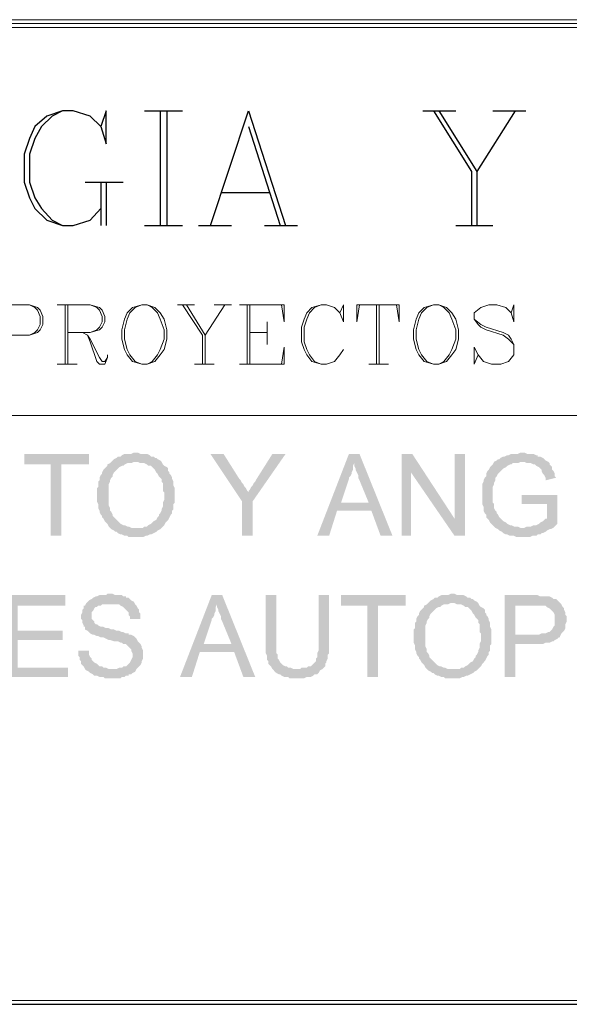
# Model space of a CAD drawing. Header units: millimetres. Extents: x 7 to 3083, y -677 to 294.
# Tile 43 of 256: x 126 to 143, y 3 to 35. Entities that reach past the tile are written whole.
import ezdxf

# ---------------------------------------------------------------- set-up
doc = ezdxf.new("R2010")
doc.units = ezdxf.units.MM
for name, color, linetype, lineweight in [('DGE_CONTORNOS', 7, 'Continuous', 0), ('DGE_DATOS', 7, 'Continuous', 0), ('DGE_RELLENO', 7, 'Continuous', 0)]:
    doc.layers.add(name, color=color, linetype=linetype, lineweight=lineweight)

# ---------------------------------------------------------------- blocks, each defined once
blk = doc.blocks.new('DGE_BT_001')
at = {"layer": 'DGE_RELLENO', "true_color": 0x000000}
for points in [[(127.8043, 20.8986), (125.73, 20.8986), (125.73, 20.5599), (126.5767, 20.5599), (126.5767, 18.2739), (126.9153, 18.2739), (126.9153, 20.5599), (127.8043, 20.5599)], [(129.3283, 20.9409), (129.2437, 20.9409), (129.159, 20.8986), (128.9473, 20.8986), (128.8627, 20.8563), (128.8203, 20.814), (128.7357, 20.814), (128.6933, 20.7716), (128.6087, 20.7293), (128.5663, 20.6869), (128.524, 20.6446), (129.3707, 20.6446), (129.4553, 20.6023), (129.5823, 20.6023), (129.667, 20.5599), (129.7093, 20.5176), (129.794, 20.5176), (129.8363, 20.4753), (129.8787, 20.4329), (129.921, 20.3906), (129.9633, 20.306), (130.0057, 20.2636), (130.048, 20.1789), (130.0903, 20.1366), (130.1327, 20.0943), (130.1327, 20.0096), (130.175, 19.9673), (130.175, 19.7133), (130.2173, 19.6709), (130.2173, 19.4169), (130.175, 19.3323), (130.175, 19.2053), (130.1327, 19.1206), (130.1327, 19.0783), (130.0903, 18.9936), (130.048, 18.9513), (130.048, 18.9089), (130.0057, 18.8666), (129.9633, 18.782), (129.8787, 18.7396), (129.8363, 18.6973), (129.794, 18.6549), (129.7093, 18.6126), (129.667, 18.5703), (129.5823, 18.5703), (129.54, 18.5279), (129.3283, 18.5279), (130.1327, 18.5279), (130.175, 18.5703), (130.2173, 18.6126), (130.2597, 18.6973), (130.302, 18.7396), (130.3443, 18.782), (130.3867, 18.8666), (130.429, 18.9513), (130.4713, 18.9936), (130.4713, 19.0783), (130.5137, 19.1206), (130.5137, 19.29), (130.556, 19.3323), (130.556, 19.798), (130.5137, 19.8826), (130.5137, 20.0096), (130.4713, 20.0943), (130.4713, 20.1366), (130.429, 20.2213), (130.3867, 20.2636), (130.3867, 20.306), (130.3443, 20.3483), (130.3443, 20.4329), (130.302, 20.4753), (130.2173, 20.5176), (130.175, 20.5599), (130.1327, 20.6446), (130.0903, 20.6869), (130.0057, 20.7293), (129.9633, 20.7716), (129.921, 20.7716), (129.8787, 20.814), (129.794, 20.814), (129.7517, 20.8563), (129.667, 20.8986), (129.4553, 20.8986), (129.3707, 20.9409)], [(132.1223, 20.8986), (131.699, 20.8986), (132.715, 19.3746), (132.9267, 19.6709), (132.8843, 19.7133), (132.842, 19.798), (132.7997, 19.8403), (132.7573, 19.9249), (132.715, 19.9673), (132.6727, 20.0519), (132.6303, 20.0943)], [(134.112, 20.8986), (133.6887, 20.8986), (133.1807, 20.0943), (133.1383, 20.0096), (133.096, 19.9673), (133.0537, 19.8826), (133.0113, 19.8403), (132.969, 19.7556), (132.9267, 19.7133), (132.9267, 19.6709), (132.715, 19.3746), (132.715, 18.2739), (133.0537, 18.2739), (133.0537, 19.3746)], [(136.4827, 20.8986), (136.144, 20.8986), (135.128, 18.2739), (135.509, 18.2739), (135.763, 19.0783), (136.8637, 19.0783), (135.89, 19.3323), (136.144, 20.0943), (136.144, 20.1366), (136.1863, 20.1789), (136.2287, 20.2636), (136.2287, 20.306), (136.271, 20.3906), (136.271, 20.5176), (136.3133, 20.6023)], [(136.4827, 20.8986), (136.3133, 20.6023), (136.3133, 20.5176), (136.3557, 20.4329), (136.3557, 20.3906), (136.398, 20.306), (136.4403, 20.2213), (136.4403, 20.1366), (136.4827, 20.0519), (136.779, 19.3323), (135.89, 19.3323), (136.8637, 19.0783), (137.16, 18.2739), (137.541, 18.2739)], [(138.176, 20.8986), (137.8373, 20.8986), (137.8373, 18.2739), (138.1337, 18.2739), (138.1337, 20.306)], [(138.176, 20.8986), (138.1337, 20.306), (139.5307, 18.2739), (139.5307, 18.8243)], [(139.8693, 20.8986), (139.5307, 20.8986), (139.5307, 18.2739), (139.8693, 18.2739)], [(141.6897, 20.9409), (141.6473, 20.9409), (141.5627, 20.8986), (141.351, 20.8986), (141.2663, 20.8563), (141.224, 20.8563), (141.1393, 20.814), (141.097, 20.814), (141.0123, 20.7716), (140.97, 20.7293), (140.9277, 20.7293), (140.8853, 20.6869), (140.8007, 20.6446), (140.7583, 20.5599), (140.716, 20.5176), (140.6737, 20.4753), (140.6313, 20.3906), (140.589, 20.3483), (140.5467, 20.2636), (140.5467, 20.1789), (140.5043, 20.1366), (140.462, 20.0519), (140.462, 20.0096), (140.4197, 19.9249), (140.4197, 19.29), (140.462, 19.2053), (140.462, 19.0783), (140.5043, 18.9936), (140.5467, 18.9513), (140.5467, 18.8666), (140.589, 18.8243), (140.6313, 18.782), (140.6737, 18.6973), (140.716, 18.6549), (140.7583, 18.6126), (140.8007, 18.5703), (140.843, 18.5279), (141.732, 18.5279), (141.6473, 18.5279), (141.5627, 18.5703), (141.4357, 18.5703), (141.351, 18.6126), (141.3087, 18.6126), (141.224, 18.6549), (141.1817, 18.6973), (141.097, 18.7396), (141.0547, 18.782), (141.0123, 18.8243), (140.97, 18.8666), (140.9277, 18.9513), (140.8853, 18.9936), (140.8853, 19.0359), (140.843, 19.0783), (140.8007, 19.163), (140.8007, 19.29), (140.7583, 19.3323), (140.7583, 19.8403), (140.8007, 19.9249), (140.8007, 19.9673), (140.843, 20.0519), (140.843, 20.1366), (140.8853, 20.1789), (140.9277, 20.2636), (140.97, 20.306), (141.0123, 20.3483), (141.0547, 20.3906), (141.097, 20.4329), (141.1817, 20.4753), (141.224, 20.5176), (141.3087, 20.5599), (141.351, 20.5599), (141.3933, 20.6023), (141.5627, 20.6023), (141.6473, 20.6446), (142.5363, 20.6446), (142.4517, 20.6869), (142.4093, 20.7293), (142.367, 20.7716), (142.2823, 20.814), (142.1977, 20.814), (142.1977, 20.8563), (142.1553, 20.8563), (142.0707, 20.8986), (141.859, 20.8986), (141.7743, 20.9409)], [(128.524, 20.6446), (128.4817, 20.6023), (128.397, 20.5599), (128.397, 20.5176), (128.3547, 20.4753), (128.3123, 20.4329), (128.27, 20.3906), (128.2277, 20.306), (128.2277, 20.2636), (128.1853, 20.2213), (128.143, 20.1366), (128.143, 20.0519), (128.1007, 20.0096), (128.1007, 19.8403), (128.0583, 19.798), (128.0583, 19.3746), (128.1007, 19.29), (128.1007, 19.163), (128.143, 19.0783), (128.143, 19.0359), (128.1853, 18.9513), (128.2277, 18.9089), (128.2277, 18.8666), (128.27, 18.8243), (128.3123, 18.7396), (128.3547, 18.6973), (128.397, 18.6549), (128.4393, 18.5703), (128.4817, 18.5279), (128.524, 18.4856), (128.6087, 18.4433), (128.651, 18.4009), (128.6933, 18.4009), (128.7357, 18.3586), (128.8203, 18.3163), (128.8627, 18.3163), (128.9473, 18.2739), (129.032, 18.2739), (129.0743, 18.2316), (129.3283, 18.2316), (129.54, 18.2316), (129.6247, 18.2739), (129.667, 18.2739), (129.7517, 18.3163), (129.794, 18.3163), (129.8787, 18.3586), (129.9633, 18.4009), (130.0057, 18.4433), (130.0903, 18.4856), (130.1327, 18.5279), (129.159, 18.5279), (129.0743, 18.5703), (129.032, 18.5703), (128.9473, 18.6126), (128.905, 18.6126), (128.8203, 18.6549), (128.778, 18.6973), (128.7357, 18.7396), (128.6933, 18.782), (128.651, 18.8243), (128.6087, 18.8666), (128.5663, 18.9089), (128.5663, 18.9513), (128.524, 19.0359), (128.4817, 19.0783), (128.4817, 19.163), (128.4393, 19.2476), (128.4393, 19.9249), (128.4817, 20.0096), (128.4817, 20.0519), (128.524, 20.1366), (128.5663, 20.1789), (128.5663, 20.2213), (128.6087, 20.306), (128.651, 20.3483), (128.6933, 20.3906), (128.7357, 20.4329), (128.778, 20.4753), (128.8627, 20.5176), (128.905, 20.5176), (128.9473, 20.5599), (129.032, 20.6023), (129.159, 20.6023), (129.2437, 20.6446), (129.3283, 20.6446)], [(142.5363, 20.6446), (141.6897, 20.6446), (141.7743, 20.6446), (141.859, 20.6023), (141.986, 20.6023), (142.0707, 20.5599), (142.113, 20.5599), (142.1553, 20.5176), (142.24, 20.4753), (142.2823, 20.4329), (142.3247, 20.3906), (142.3247, 20.3483), (142.367, 20.2636), (142.4093, 20.2213), (142.4517, 20.1366), (142.4517, 20.0519), (142.7903, 20.1366), (142.748, 20.1789), (142.748, 20.2636), (142.7057, 20.3483), (142.6633, 20.3906), (142.6633, 20.4753), (142.621, 20.5176), (142.5787, 20.5599), (142.5787, 20.6023)], [(142.8327, 19.5863), (141.6897, 19.5863), (141.6897, 19.29), (142.494, 19.29), (142.494, 18.8243), (142.4517, 18.8243), (142.4093, 18.782), (142.367, 18.7396), (142.2823, 18.6973), (142.24, 18.6549), (142.1553, 18.6126), (142.0707, 18.6126), (141.986, 18.5703), (141.859, 18.5703), (141.7743, 18.5279), (140.843, 18.5279), (140.9277, 18.4856), (140.97, 18.4433), (141.0547, 18.4009), (141.097, 18.3586), (141.1817, 18.3163), (141.224, 18.3163), (141.3087, 18.2739), (141.4357, 18.2739), (141.5203, 18.2316), (141.9437, 18.2316), (142.0283, 18.2739), (142.1553, 18.2739), (142.1977, 18.3163), (142.2823, 18.3163), (142.3247, 18.3586), (142.367, 18.3586), (142.4517, 18.4009), (142.494, 18.4433), (142.5787, 18.4856), (142.621, 18.4856), (142.7057, 18.5279), (142.748, 18.5703), (142.8327, 18.6549)], [(127.0423, 16.3689), (125.1797, 16.3689), (125.1797, 13.7443), (127.127, 13.7443), (127.127, 14.0406), (125.5183, 14.0406), (125.5183, 14.9296), (126.9577, 14.9296), (126.9577, 15.2259), (125.5183, 15.2259), (125.5183, 16.0303), (127.0423, 16.0303)], [(128.4817, 16.4113), (128.397, 16.4113), (128.3547, 16.3689), (128.143, 16.3689), (128.0583, 16.3266), (128.016, 16.3266), (127.9313, 16.2843), (127.889, 16.2419), (127.8043, 16.1996), (127.762, 16.1573), (127.7197, 16.115), (127.6773, 16.0303), (127.635, 16.0303), (127.635, 15.9456), (127.5927, 15.9033), (127.5927, 15.8186), (127.5503, 15.7339), (127.5503, 15.607), (127.5927, 15.5646), (127.5927, 15.4799), (127.635, 15.3953), (127.635, 15.3529), (127.6773, 15.3529), (127.6773, 15.2683), (127.762, 15.2259), (127.8043, 15.1836), (127.8467, 15.1413), (127.9313, 15.0989), (127.9737, 15.0989), (128.0583, 15.0566), (128.1007, 15.0566), (128.1853, 15.0143), (128.27, 15.0143), (128.3547, 14.972), (128.4393, 14.9296), (128.4817, 14.9296), (128.6087, 14.8873), (128.7357, 14.8873), (128.8203, 14.8449), (128.8627, 14.8449), (128.905, 14.8026), (128.9897, 14.8026), (129.032, 14.7603), (129.0743, 14.7179), (129.1167, 14.6756), (129.159, 14.6333), (129.159, 14.5909), (129.2013, 14.5063), (129.2013, 14.3793), (129.159, 14.2946), (129.1167, 14.2099), (129.0743, 14.1676), (129.032, 14.1253), (128.9897, 14.0829), (128.905, 14.0829), (128.8627, 14.0406), (128.778, 14.0406), (128.6933, 13.9983), (127.6773, 13.9983), (127.7197, 13.956), (127.8043, 13.9136), (127.8467, 13.8713), (127.9313, 13.8289), (127.9737, 13.7866), (128.0583, 13.7866), (128.143, 13.7443), (128.27, 13.7443), (128.3123, 13.7019), (128.5663, 13.7019), (128.8203, 13.7019), (128.8627, 13.7443), (128.9473, 13.7443), (128.9897, 13.7866), (129.0743, 13.7866), (129.0743, 13.8289), (129.159, 13.8289), (129.2013, 13.8713), (129.286, 13.9136), (129.3283, 13.9983), (129.3707, 14.0406), (129.413, 14.0829), (129.4553, 14.1253), (129.4977, 14.2099), (129.4977, 14.2523), (129.54, 14.3369), (129.54, 14.5909), (129.4977, 14.6756), (129.4977, 14.7179), (129.4553, 14.8026), (129.413, 14.8449), (129.3707, 14.8873), (129.3283, 14.972), (129.286, 15.0143), (129.2437, 15.0566), (129.159, 15.0989), (129.0743, 15.0989), (129.0743, 15.1413), (128.9897, 15.1413), (128.905, 15.1836), (128.8627, 15.1836), (128.778, 15.2259), (128.6933, 15.2259), (128.6087, 15.2683), (128.524, 15.2683), (128.4393, 15.3106), (128.3547, 15.3106), (128.27, 15.3529), (128.1853, 15.3529), (128.1007, 15.3953), (128.0583, 15.4376), (128.016, 15.4376), (127.9737, 15.4799), (127.9737, 15.5223), (127.9313, 15.5646), (127.889, 15.607), (127.889, 15.8186), (127.9313, 15.8609), (127.9737, 15.9456), (128.016, 15.988), (128.0583, 15.988), (128.1007, 16.0303), (128.1853, 16.0303), (128.2277, 16.0726), (129.286, 16.0726), (129.2437, 16.1573), (129.159, 16.1996), (129.1167, 16.2419), (129.0743, 16.2843), (128.9897, 16.2843), (128.9897, 16.3266), (128.905, 16.3266), (128.8627, 16.3689), (128.651, 16.3689), (128.5663, 16.4113)], [(132.08, 16.3689), (131.7413, 16.3689), (130.7253, 13.7443), (131.1063, 13.7443), (131.3603, 14.5486), (132.461, 14.5486), (131.4873, 14.8026), (131.7413, 15.5646), (131.7413, 15.607), (131.7837, 15.6493), (131.826, 15.7339), (131.826, 15.7763), (131.8683, 15.8609), (131.8683, 15.988), (131.9107, 16.0726)], [(132.08, 16.3689), (131.9107, 16.0726), (131.9107, 15.988), (131.953, 15.9033), (131.953, 15.8609), (131.9953, 15.7763), (132.0377, 15.6916), (132.0377, 15.607), (132.08, 15.5223), (132.3763, 14.8026), (131.4873, 14.8026), (132.461, 14.5486), (132.7573, 13.7443), (133.1383, 13.7443)], [(133.8157, 16.3689), (133.477, 16.3689), (133.477, 14.5063), (133.5193, 14.4216), (133.5193, 14.2946), (133.5617, 14.2523), (133.5617, 14.1676), (133.604, 14.1253), (133.6463, 14.0829), (133.6887, 13.9983), (134.4507, 13.9983), (134.366, 13.9983), (134.2813, 14.0406), (134.1967, 14.0406), (134.1543, 14.0829), (134.112, 14.0829), (134.0273, 14.1253), (133.985, 14.1676), (133.9427, 14.2099), (133.9003, 14.2946), (133.858, 14.3369), (133.858, 14.464), (133.8157, 14.5063), (133.8157, 14.8449)], [(135.509, 16.3689), (135.1703, 16.3689), (135.1703, 14.5909), (135.128, 14.5063), (135.128, 14.3793), (135.0857, 14.3369), (135.0857, 14.2523), (135.0433, 14.2099), (135.001, 14.1676), (134.9587, 14.1253), (134.9163, 14.0829), (134.8317, 14.0829), (134.7893, 14.0406), (134.62, 14.0406), (134.5777, 13.9983), (133.6887, 13.9983), (133.731, 13.956), (133.7733, 13.9136), (133.8157, 13.8713), (133.9003, 13.8289), (133.9427, 13.8289), (133.985, 13.7866), (134.0697, 13.7443), (134.1967, 13.7443), (134.239, 13.7019), (134.7047, 13.7019), (134.7893, 13.7443), (134.9163, 13.7443), (135.001, 13.7866), (135.0433, 13.8289), (135.128, 13.8289), (135.1703, 13.8713), (135.2127, 13.956), (135.2973, 13.9983), (135.3397, 14.0406), (135.382, 14.0829), (135.382, 14.1676), (135.4243, 14.2099), (135.4243, 14.2523), (135.4667, 14.3369), (135.4667, 14.464), (135.509, 14.5063), (135.509, 14.8449)], [(137.9643, 16.3689), (135.89, 16.3689), (135.89, 16.0303), (136.7367, 16.0303), (136.7367, 13.7443), (137.0753, 13.7443), (137.0753, 16.0303), (137.9643, 16.0303)], [(138.684, 16.115), (138.6417, 16.0726), (138.557, 16.0303), (138.557, 15.988), (138.5147, 15.9456), (138.4723, 15.9033), (138.43, 15.8609), (138.3877, 15.7763), (138.3877, 15.7339), (138.3453, 15.6916), (138.303, 15.607), (138.303, 15.5223), (138.2607, 15.4799), (138.2607, 15.3106), (138.2183, 15.2683), (138.2183, 14.8449), (138.2607, 14.7603), (138.2607, 14.6333), (138.303, 14.5486), (138.303, 14.5063), (138.3453, 14.4216), (138.3877, 14.3793), (138.3877, 14.3369), (138.43, 14.2946), (138.4723, 14.2099), (138.5147, 14.1676), (138.557, 14.1253), (138.5993, 14.0406), (138.6417, 13.9983), (138.684, 13.956), (138.7687, 13.9136), (138.811, 13.8713), (138.8533, 13.8713), (138.8957, 13.8289), (138.9803, 13.7866), (139.0227, 13.7866), (139.1073, 13.7443), (139.192, 13.7443), (139.2343, 13.7019), (139.4883, 13.7019), (139.7, 13.7019), (139.7847, 13.7443), (139.827, 13.7443), (139.9117, 13.7866), (139.954, 13.7866), (140.0387, 13.8289), (140.1233, 13.8713), (140.1657, 13.9136), (140.2503, 13.956), (140.2927, 13.9983), (139.319, 13.9983), (139.2343, 14.0406), (139.192, 14.0406), (139.1073, 14.0829), (139.065, 14.0829), (138.9803, 14.1253), (138.938, 14.1676), (138.8957, 14.2099), (138.8533, 14.2523), (138.811, 14.2946), (138.7687, 14.3369), (138.7263, 14.3793), (138.7263, 14.4216), (138.684, 14.5063), (138.6417, 14.5486), (138.6417, 14.6333), (138.5993, 14.7179), (138.5993, 15.3953), (138.6417, 15.4799), (138.6417, 15.5223), (138.684, 15.607), (138.7263, 15.6493), (138.7263, 15.6916), (138.7687, 15.7763), (138.811, 15.8186), (138.8533, 15.8609), (138.8957, 15.9033), (138.938, 15.9456), (139.0227, 15.988), (139.065, 15.988), (139.1073, 16.0303), (139.192, 16.0726), (139.319, 16.0726), (139.4037, 16.115), (139.4883, 16.115)], [(139.4883, 16.4113), (139.4037, 16.4113), (139.319, 16.3689), (139.1073, 16.3689), (139.0227, 16.3266), (138.9803, 16.2843), (138.8957, 16.2843), (138.8533, 16.2419), (138.7687, 16.1996), (138.7263, 16.1573), (138.684, 16.115), (139.5307, 16.115), (139.6153, 16.0726), (139.7423, 16.0726), (139.827, 16.0303), (139.8693, 15.988), (139.954, 15.988), (139.9963, 15.9456), (140.0387, 15.9033), (140.081, 15.8609), (140.1233, 15.7763), (140.1657, 15.7339), (140.208, 15.6493), (140.2503, 15.607), (140.2927, 15.5646), (140.2927, 15.4799), (140.335, 15.4376), (140.335, 15.1836), (140.3773, 15.1413), (140.3773, 14.8873), (140.335, 14.8026), (140.335, 14.6756), (140.2927, 14.5909), (140.2927, 14.5486), (140.2503, 14.464), (140.208, 14.4216), (140.208, 14.3793), (140.1657, 14.3369), (140.1233, 14.2523), (140.0387, 14.2099), (139.9963, 14.1676), (139.954, 14.1253), (139.8693, 14.0829), (139.827, 14.0406), (139.7423, 14.0406), (139.7, 13.9983), (139.4883, 13.9983), (140.2927, 13.9983), (140.335, 14.0406), (140.3773, 14.0829), (140.4197, 14.1676), (140.462, 14.2099), (140.5043, 14.2523), (140.5467, 14.3369), (140.589, 14.4216), (140.6313, 14.464), (140.6313, 14.5486), (140.6737, 14.5909), (140.6737, 14.7603), (140.716, 14.8026), (140.716, 15.2683), (140.6737, 15.3529), (140.6737, 15.4799), (140.6313, 15.5646), (140.6313, 15.607), (140.589, 15.6916), (140.5467, 15.7339), (140.5467, 15.7763), (140.5043, 15.8186), (140.5043, 15.9033), (140.462, 15.9456), (140.3773, 15.988), (140.335, 16.0303), (140.2927, 16.115), (140.2503, 16.1573), (140.1657, 16.1996), (140.1233, 16.2419), (140.081, 16.2419), (140.0387, 16.2843), (139.954, 16.2843), (139.9117, 16.3266), (139.827, 16.3689), (139.6153, 16.3689), (139.5307, 16.4113)], [(142.113, 16.3689), (141.1393, 16.3689), (141.1393, 13.7443), (141.478, 13.7443), (141.478, 14.8026), (142.367, 14.8026), (142.4517, 14.8449), (142.5787, 14.8449), (142.6633, 14.8873), (142.7057, 14.8873), (142.748, 14.9296), (142.8327, 14.972), (142.875, 15.0143), (142.9173, 15.0143), (142.9173, 15.0566), (141.478, 15.0989), (141.478, 16.0303), (142.1553, 16.0303), (142.9597, 16.0726), (142.9173, 16.115), (142.875, 16.1573), (142.8327, 16.1996), (142.7903, 16.2419), (142.7057, 16.2419), (142.6633, 16.2843), (142.5787, 16.3266), (142.494, 16.3266), (142.2823, 16.3266), (142.1977, 16.3689)], [(129.286, 16.0726), (128.4817, 16.0726), (128.778, 16.0726), (128.8203, 16.0303), (128.905, 15.988), (128.9473, 15.9456), (128.9897, 15.9033), (129.032, 15.8609), (129.0743, 15.8186), (129.0743, 15.7339), (129.1167, 15.6916), (129.1167, 15.607), (129.4553, 15.607), (129.4553, 15.7763), (129.413, 15.8186), (129.413, 15.9033), (129.3707, 15.9456), (129.3283, 16.0303)], [(142.9597, 16.0726), (142.1553, 16.0303), (142.4517, 16.0303), (142.494, 15.988), (142.5787, 15.9456), (142.621, 15.9033), (142.6633, 15.8609), (142.7057, 15.8186), (142.748, 15.7339), (142.748, 15.3953), (142.7057, 15.3529), (142.6633, 15.2683), (142.621, 15.2259), (142.5787, 15.1836), (142.5363, 15.1836), (142.4517, 15.1413), (142.3247, 15.1413), (142.24, 15.0989), (141.478, 15.0989), (142.9173, 15.0566), (142.9597, 15.1413), (143.002, 15.1836), (143.0443, 15.2259), (143.0867, 15.3106), (143.0867, 15.4376), (143.129, 15.5223), (143.129, 15.6916), (143.0867, 15.7339), (143.0867, 15.8186), (143.0443, 15.9033), (143.0443, 15.9456), (143.002, 15.988)], [(127.8043, 14.5909), (127.4657, 14.5909), (127.4657, 14.4216), (127.508, 14.3793), (127.508, 14.2946), (127.5503, 14.2523), (127.5503, 14.1676), (127.5927, 14.1253), (127.635, 14.0829), (127.6773, 13.9983), (128.5663, 13.9983), (128.4393, 13.9983), (128.3547, 14.0406), (128.27, 14.0406), (128.2277, 14.0829), (128.143, 14.0829), (128.1007, 14.1253), (128.0583, 14.1676), (127.9737, 14.2099), (127.9313, 14.2523), (127.889, 14.2946), (127.889, 14.3369), (127.8467, 14.3793), (127.8043, 14.464), (127.8043, 14.5486)]]:
    blk.add_hatch(color=18, dxfattribs=at).paths.add_polyline_path(points, flags=0)
at = {"layer": 'DGE_CONTORNOS', "lineweight": 5}
for points in [[(23.4527, 34.8263), (201.9723, 34.8263), (201.9723, 34.6993), (201.8453, 34.5723), (23.7067, 34.5723), (23.4527, 34.8263)], [(23.5797, 3.2456), (23.4527, 3.2456), (23.4527, 34.8263), (23.7067, 34.5723), (23.7067, 3.3726), (23.5797, 3.2456), (201.9723, 3.2456)], [(124.7987, 25.6823), (125.8993, 25.6823), (126.1533, 25.5976), (126.238, 25.513), (126.3227, 25.3013), (126.3227, 25.0473), (126.238, 24.8779), (126.1533, 24.7933), (125.8993, 24.7086), (125.1797, 24.7086)], [(125.8993, 25.6823), (126.0687, 25.5976), (126.1533, 25.513), (126.238, 25.3013), (126.238, 25.0473), (126.1533, 24.8779), (126.0687, 24.7933), (125.8993, 24.7086)], [(126.7883, 25.6823), (127.8467, 25.6823), (128.143, 25.5976), (128.2277, 25.513), (128.3123, 25.3013), (128.3123, 25.132), (128.2277, 24.9626), (128.143, 24.8779), (127.8467, 24.7933), (127.127, 24.7933)], [(127.0423, 25.6823), (127.0423, 23.7773)], [(127.127, 25.6823), (127.127, 23.7773)], [(127.8467, 25.6823), (128.0583, 25.5976), (128.143, 25.513), (128.2277, 25.3013), (128.2277, 25.132), (128.143, 24.9626), (128.0583, 24.8779), (127.8467, 24.7933)], [(129.4977, 25.6823), (129.2013, 25.5976), (129.032, 25.4283), (128.9473, 25.2166), (128.8627, 24.8779), (128.8627, 24.5816), (128.9473, 24.2429), (129.032, 24.0736), (129.2013, 23.8619), (129.4977, 23.7773), (129.667, 23.7773), (129.921, 23.8619), (130.0903, 24.0736), (130.2173, 24.2429), (130.302, 24.5816), (130.302, 24.8779), (130.2173, 25.2166), (130.0903, 25.4283), (129.921, 25.5976), (129.667, 25.6823), (129.4977, 25.6823), (129.286, 25.5976), (129.1167, 25.4283), (129.032, 25.2166), (128.9473, 24.8779), (128.9473, 24.5816), (129.032, 24.2429), (129.1167, 24.0736), (129.286, 23.8619), (129.4977, 23.7773)], [(129.667, 23.7773), (129.8363, 23.8619), (130.0057, 24.0736), (130.0903, 24.2429), (130.2173, 24.5816), (130.2173, 24.8779), (130.0903, 25.2166), (130.0057, 25.4283), (129.8363, 25.5976), (129.667, 25.6823)], [(130.6407, 25.6823), (131.191, 25.6823)], [(130.81, 25.6823), (131.445, 24.7086), (131.445, 23.7773)], [(130.937, 25.6823), (131.5297, 24.7086), (131.5297, 23.7773)], [(132.1647, 25.6823), (131.5297, 24.7086)], [(131.826, 25.6823), (132.3763, 25.6823)], [(132.6303, 25.6823), (134.0697, 25.6823), (134.0697, 25.132), (133.985, 25.6823)], [(132.8843, 25.6823), (132.8843, 23.7773)], [(132.969, 25.6823), (132.969, 23.7773)], [(135.8477, 25.4283), (135.9747, 25.132), (135.9747, 25.6823), (135.8477, 25.4283), (135.6783, 25.5976), (135.4243, 25.6823), (135.255, 25.6823), (134.9587, 25.5976), (134.7893, 25.4283), (134.7047, 25.2166), (134.62, 24.9626), (134.62, 24.497), (134.7047, 24.2429), (134.7893, 24.0736), (134.9587, 23.8619), (135.255, 23.7773), (135.4243, 23.7773), (135.6783, 23.8619), (135.8477, 24.0736), (135.9747, 24.2429)], [(135.255, 25.6823), (135.0433, 25.5976), (134.874, 25.4283), (134.7893, 25.2166), (134.7047, 24.9626), (134.7047, 24.497), (134.7893, 24.2429), (134.874, 24.0736), (135.0433, 23.8619), (135.255, 23.7773)], [(136.4827, 25.6823), (136.398, 25.132), (136.398, 25.6823), (137.7527, 25.6823), (137.7527, 25.132), (137.668, 25.6823)], [(137.033, 25.6823), (137.033, 23.7773)], [(137.1177, 25.6823), (137.1177, 23.7773)], [(138.8533, 25.6823), (138.557, 25.5976), (138.3877, 25.4283), (138.303, 25.2166), (138.2183, 24.8779), (138.2183, 24.5816), (138.303, 24.2429), (138.3877, 24.0736), (138.557, 23.8619), (138.8533, 23.7773), (139.0227, 23.7773), (139.2767, 23.8619), (139.446, 24.0736), (139.573, 24.2429), (139.6577, 24.5816), (139.6577, 24.8779), (139.573, 25.2166), (139.446, 25.4283), (139.2767, 25.5976), (139.0227, 25.6823), (138.8533, 25.6823), (138.6417, 25.5976), (138.4723, 25.4283), (138.3877, 25.2166), (138.303, 24.8779), (138.303, 24.5816), (138.3877, 24.2429), (138.4723, 24.0736), (138.6417, 23.8619), (138.8533, 23.7773)], [(139.0227, 23.7773), (139.192, 23.8619), (139.3613, 24.0736), (139.446, 24.2429), (139.573, 24.5816), (139.573, 24.8779), (139.446, 25.2166), (139.3613, 25.4283), (139.192, 25.5976), (139.0227, 25.6823)], [(141.351, 25.4283), (141.4357, 25.6823), (141.4357, 25.132), (141.351, 25.4283), (141.1817, 25.5976), (140.8853, 25.6823), (140.6313, 25.6823), (140.3773, 25.5976), (140.1657, 25.4283), (140.1657, 25.2166), (140.2927, 25.0473), (140.3773, 24.9626), (140.5467, 24.8779), (141.097, 24.7086), (141.2663, 24.5816), (141.4357, 24.4123)], [(133.5193, 25.132), (133.5193, 24.4123)], [(140.1657, 25.2166), (140.3773, 25.0473), (140.5467, 24.9626), (141.097, 24.7933), (141.2663, 24.7086), (141.351, 24.5816), (141.4357, 24.4123), (141.4357, 24.0736), (141.2663, 23.8619), (141.0123, 23.7773), (140.716, 23.7773), (140.462, 23.8619), (140.2927, 24.0736), (140.1657, 24.3276), (140.1657, 23.7773), (140.2927, 24.0736)], [(127.5927, 24.7933), (127.762, 24.7086), (127.8467, 24.5816), (128.143, 23.989), (128.2277, 23.8619), (128.3123, 23.8619), (128.397, 23.989)], [(127.762, 24.7086), (127.8467, 24.497), (128.0583, 23.8619), (128.143, 23.7773), (128.3123, 23.7773), (128.397, 23.989), (128.397, 24.0736)], [(132.969, 24.7933), (133.5193, 24.7933)], [(132.6303, 23.7773), (134.0697, 23.7773), (134.0697, 24.3276), (133.985, 23.7773)], [(126.7883, 23.7773), (127.4233, 23.7773)], [(131.191, 23.7773), (131.826, 23.7773)], [(136.779, 23.7773), (137.414, 23.7773)], [(23.5797, 3.2456), (23.7067, 3.3726), (201.8453, 3.3726), (201.9723, 3.2456)]]:
    blk.add_lwpolyline(points, dxfattribs=at)
at = {"layer": 'DGE_CONTORNOS', "lineweight": 13}
blk.add_lwpolyline([(23.5797, 34.6993), (201.9723, 34.6993)], dxfattribs=at)
at = {"layer": 'DGE_CONTORNOS', "lineweight": 25}
for points in [[(128.1853, 31.3973), (128.3547, 30.847), (128.3547, 31.9053), (128.1853, 31.3973), (127.8467, 31.7359), (127.2963, 31.9053), (126.9577, 31.9053), (126.4497, 31.7359), (126.0687, 31.3973), (125.8993, 31.0163), (125.73, 30.5083), (125.73, 29.6193), (125.8993, 29.1113), (126.0687, 28.7726), (126.4497, 28.3916), (126.9577, 28.2223), (127.2963, 28.2223), (127.8467, 28.3916), (128.1853, 28.7726)], [(126.9577, 31.9053), (126.619, 31.7359), (126.2803, 31.3973), (126.0687, 31.0163), (125.8993, 30.5083), (125.8993, 29.6193), (126.0687, 29.1113), (126.2803, 28.7726), (126.619, 28.3916), (126.9577, 28.2223)], [(129.5823, 31.9053), (130.81, 31.9053)], [(130.0903, 31.9053), (130.0903, 28.2223)], [(130.302, 31.9053), (130.302, 28.2223)], [(131.699, 28.2223), (132.9267, 31.9053), (134.112, 28.2223)], [(138.5147, 31.9053), (139.573, 31.9053)], [(138.8533, 31.9053), (140.081, 29.9579), (140.081, 28.2223)], [(139.0227, 31.9053), (140.2503, 29.9579), (140.2503, 28.2223)], [(141.478, 31.9053), (140.2503, 29.9579)], [(140.7583, 31.9053), (141.8167, 31.9053)], [(132.9267, 31.3973), (133.9427, 28.2223)], [(127.6773, 29.6193), (128.905, 29.6193)], [(128.1853, 29.6193), (128.1853, 28.2223)], [(128.3547, 29.6193), (128.3547, 28.2223)], [(132.0377, 29.2806), (133.604, 29.2806)], [(129.5823, 28.2223), (130.81, 28.2223)], [(131.318, 28.2223), (132.3763, 28.2223)], [(133.4347, 28.2223), (134.493, 28.2223)], [(139.573, 28.2223), (140.7583, 28.2223)], [(7.874, 3.2456), (201.9723, 3.2456)]]:
    blk.add_lwpolyline(points, dxfattribs=at)
at = {"layer": 'DGE_CONTORNOS', "lineweight": 9}
blk.add_lwpolyline([(23.5797, 22.1263), (201.9723, 22.1263)], dxfattribs=at)
at = {"layer": 'DGE_DATOS', "flags": 1}
for tag, p in [('NORMA', (12, -5)), ('LAMINA', (12, -8)), ('PAGINA_PDF', (12, -11))]:
    blk.add_attdef(tag, p, '', height=1.5, dxfattribs=at)

msp = doc.modelspace()

# ---------------------------------------------------------------- block references
msp.add_blockref('DGE_BT_001', (0, 0))

doc.saveas('drawing.dxf')
